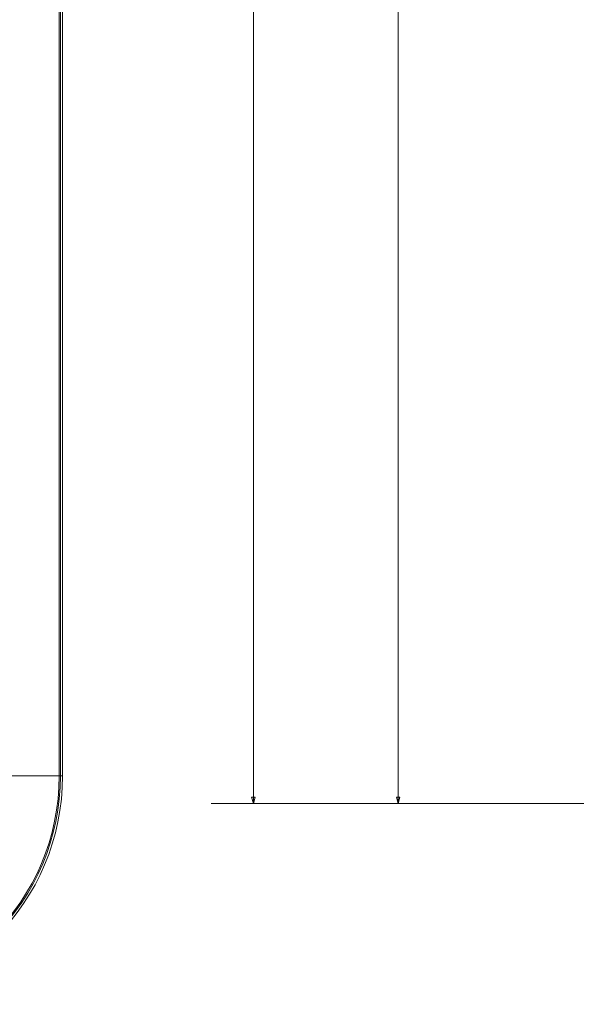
# Model space of a CAD drawing. Header units: centimetres. Extents: x -30 to 30, y -78 to 83.
# Tile 28 of 86: x -5.79 to -3.46, y -6 to -1.88. Entities that reach past the tile are written whole.
import ezdxf

# ---------------------------------------------------------------- set-up
doc = ezdxf.new("R2010")
doc.units = ezdxf.units.CM
doc.header["$MEASUREMENT"] = 0
doc.layers.add('LAYER_19952', color=7, linetype='Continuous')

msp = doc.modelspace()

# ---------------------------------------------------------------- linework, layer by layer
at = {"layer": 'LAYER_19952', "color": 252, "lineweight": 0}
for points in [[(-4.8137, 7.58378), (-4.8137, 7.58378), (-4.8137, -5.15986), (-4.8137, -5.15986)], [(-4.20724, 7.44998), (-4.20724, 7.44998), (-4.20724, -5.15986), (-4.20724, -5.15986)], [(-1.68372, -5.15986), (-1.68372, -5.15986), (-4.99047, -5.15986), (-4.99047, -5.15986)], [(-1.68372, -5.15986), (-1.68372, -5.15986), (-4.384, -5.15986), (-4.384, -5.15986)]]:
    msp.add_open_spline(points, degree=3, dxfattribs=at)
at = {"layer": 'LAYER_19952', "lineweight": 9}
for points in [[(-5.62622, -5.0443), (-5.62622, -5.0443), (-5.62622, 6.97589), (-5.62622, 6.97589)], [(-5.62098, 6.97589), (-5.62098, 6.97589), (-5.62098, -5.0443), (-5.62098, -5.0443)], [(-5.61209, -5.0443), (-5.61209, -5.0443), (-5.61209, 6.97589), (-5.61209, 6.97589)], [(-6.56834, -6.00054), (-6.04022, -6.00054), (-5.61209, -5.57242), (-5.61209, -5.0443)], [(-6.56834, -5.99165), (-6.04513, -5.99165), (-5.62098, -5.56751), (-5.62098, -5.0443)], [(-6.56834, -5.98642), (-6.04802, -5.98642), (-5.62622, -5.56462), (-5.62622, -5.0443)], [(-5.8445, -5.0443), (-5.8445, -5.0443), (-5.61209, -5.0443), (-5.61209, -5.0443)]]:
    msp.add_open_spline(points, degree=3, dxfattribs=at)
at = {"layer": 'LAYER_19952', "color": 252, "lineweight": 0}
for points in [[(-4.82084, -5.13319), (-4.82084, -5.13319), (-4.8137, -5.15986), (-4.8137, -5.15986), (-4.8137, -5.15986), (-4.80655, -5.13319), (-4.80655, -5.13319), (-4.80655, -5.13319), (-4.82084, -5.13319), (-4.82084, -5.13319)], [(-4.21438, -5.13319), (-4.21438, -5.13319), (-4.20724, -5.15986), (-4.20724, -5.15986), (-4.20724, -5.15986), (-4.20009, -5.13319), (-4.20009, -5.13319), (-4.20009, -5.13319), (-4.21438, -5.13319), (-4.21438, -5.13319)]]:
    msp.add_open_spline(points, degree=3, knots=[0, 0, 0, 0, 0.3333333, 0.3333333, 0.3333333, 0.6666667, 0.6666667, 0.6666667, 1, 1, 1, 1], dxfattribs=at)

doc.saveas('drawing.dxf')
